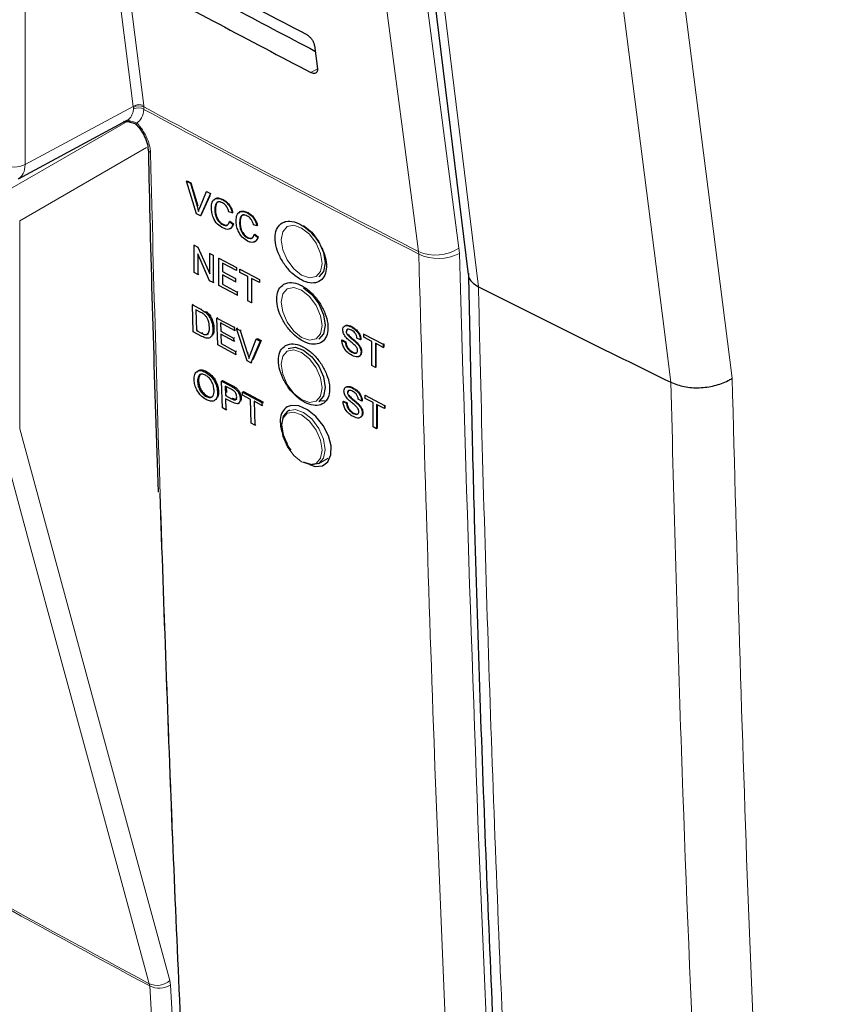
# Paper-space layout 'Blatt4' of a CAD drawing. Header units: millimetres. Extents: x 5 to 418, y 2 to 292.
# Tile 6 of 79: x 112 to 134, y 146 to 172. Entities that reach past the tile are written whole.
import ezdxf

# ---------------------------------------------------------------- set-up
doc = ezdxf.new("R2010")
doc.units = ezdxf.units.MM

psp = doc.layouts.new('Blatt4')

# ---------------------------------------------------------------- linework, layer by layer
at = {"color": 7, "linetype": 'Continuous', "lineweight": 18}
for p, q in [((112.463, 195.556), (112.463, 168.229)), ((115.299, 169.754), (114.863, 173.206)), ((115.141, 173.205), (115.574, 169.776)), ((120.127, 170.736), (119.959, 170.642)), ((112.463, 168.229), (115.299, 169.754)), ((115.304, 169.725), (115.299, 169.754)), ((115.304, 169.688), (115.304, 169.725)), ((115.574, 169.776), (115.578, 169.74)), ((115.578, 169.74), (115.579, 169.675)), ((111.897, 167.489), (115.203, 169.397)), ((115.646, 168.674), (112.321, 166.754)), ((116.975, 167.133), (116.989, 167.142)), ((112.321, 166.754), (112.321, 161.291)), ((122.78, 165.946), (122.785, 165.88)), ((123.852, 165.899), (123.842, 166.032)), ((117.07, 164.43), (117.093, 164.445)), ((117.092, 163.804), (117.113, 163.819)), ((118.295, 163.274), (118.322, 163.292)), ((117.853, 162.422), (117.88, 162.44)), ((117.874, 162.083), (117.9, 162.101)), ((115.73, 146.678), (115.72, 146.737)), ((116.28, 146.701), (116.261, 146.819)), ((116.28, 146.701), (117.059, 132.972))]:
    psp.add_line(p, q, dxfattribs=at)
at = {"color": 7, "linetype": 'Continuous', "lineweight": 25}
for p, q in [((121.439, 186.953), (124.082, 165.345)), ((120.05, 171.35), (120.127, 170.74)), ((112.288, 167.857), (115.141, 169.391)), ((115.045, 169.365), (115.221, 169.346)), ((116.7, 167.794), (116.713, 167.803)), ((116.961, 166.937), (116.7, 167.794)), ((116.7, 167.794), (116.799, 167.742)), ((116.713, 167.803), (116.812, 167.75)), ((116.799, 167.742), (116.812, 167.75)), ((116.799, 167.742), (116.975, 167.133)), ((116.812, 167.75), (116.989, 167.142)), ((117.046, 167.096), (117.223, 167.517)), ((117.322, 167.465), (117.06, 166.885)), ((117.305, 167.405), (117.074, 166.893)), ((117.223, 167.517), (117.235, 167.525)), ((117.223, 167.517), (117.322, 167.465)), ((117.322, 167.465), (117.334, 167.472)), ((117.647, 167.302), (117.657, 167.309)), ((117.06, 166.885), (116.961, 166.937)), ((117.06, 166.885), (117.074, 166.893)), ((117.439, 167.049), (117.453, 167.058)), ((117.897, 166.961), (117.805, 166.988)), ((117.897, 166.961), (117.91, 166.969)), ((118.295, 166.959), (118.304, 166.965)), ((117.64, 166.652), (117.653, 166.66)), ((117.822, 166.735), (117.835, 166.744)), ((117.822, 166.735), (117.913, 166.663)), ((117.835, 166.744), (117.927, 166.672)), ((117.913, 166.663), (117.927, 166.672)), ((118.088, 166.706), (118.101, 166.714)), ((118.545, 166.618), (118.454, 166.644)), ((118.545, 166.618), (118.559, 166.626)), ((118.47, 166.392), (118.484, 166.4)), ((118.47, 166.392), (118.562, 166.32)), ((118.484, 166.4), (118.575, 166.328)), ((116.898, 166.112), (116.907, 166.118)), ((116.898, 165.394), (116.898, 166.112)), ((116.898, 166.112), (116.995, 166.061)), ((118.288, 166.308), (118.302, 166.317)), ((118.562, 166.32), (118.575, 166.328)), ((117.301, 165.181), (116.99, 165.882)), ((116.99, 165.882), (116.99, 165.346)), ((116.995, 166.061), (117.003, 166.067)), ((116.995, 166.061), (117.306, 165.361)), ((117.306, 165.897), (117.313, 165.901)), ((117.306, 165.361), (117.306, 165.897)), ((117.306, 165.897), (117.398, 165.849)), ((117.398, 165.849), (117.404, 165.853)), ((117.398, 165.849), (117.398, 165.13)), ((117.548, 165.77), (117.553, 165.773)), ((117.548, 165.051), (117.548, 165.77)), ((117.548, 165.77), (118.006, 165.529)), ((118.006, 165.446), (117.64, 165.639)), ((117.64, 165.639), (117.64, 165.418)), ((116.99, 165.346), (116.898, 165.394)), ((116.99, 165.346), (117.016, 165.362)), ((117.64, 165.418), (117.652, 165.425)), ((117.64, 165.418), (117.981, 165.238)), ((117.981, 165.155), (117.64, 165.335)), ((117.64, 165.335), (117.64, 165.086)), ((118.006, 165.529), (118.009, 165.53)), ((118.006, 165.529), (118.006, 165.446)), ((118.006, 165.446), (118.011, 165.449)), ((118.098, 165.48), (118.1, 165.482)), ((118.098, 165.48), (118.607, 165.212)), ((118.098, 165.397), (118.098, 165.48)), ((118.307, 165.288), (118.098, 165.397)), ((117.398, 165.13), (117.301, 165.181)), ((117.398, 165.13), (117.422, 165.145)), ((117.64, 165.086), (117.66, 165.099)), ((117.64, 165.086), (118.023, 164.884)), ((117.981, 165.238), (117.992, 165.244)), ((117.981, 165.238), (117.981, 165.155)), ((117.981, 165.155), (117.994, 165.163)), ((118.307, 164.652), (118.307, 165.288)), ((118.607, 165.13), (118.398, 165.239)), ((118.398, 165.239), (118.398, 164.604)), ((118.607, 165.212), (118.608, 165.213)), ((118.607, 165.212), (118.607, 165.13)), ((118.607, 165.13), (118.61, 165.131)), ((118.023, 164.801), (117.548, 165.051)), ((118.023, 164.884), (118.042, 164.896)), ((118.023, 164.884), (118.023, 164.801)), ((118.023, 164.801), (118.044, 164.814)), ((124.353, 165.019), (124.353, 165.019)), ((116.85, 164.548), (116.872, 164.563)), ((116.87, 163.843), (116.85, 164.548)), ((116.85, 164.548), (117.07, 164.43)), ((118.398, 164.604), (118.307, 164.652)), ((118.398, 164.604), (118.418, 164.616)), ((117.074, 164.348), (116.943, 164.418)), ((116.943, 164.418), (116.959, 163.876)), ((117.184, 164.359), (117.207, 164.374)), ((117.279, 164.258), (117.303, 164.273)), ((117.494, 164.202), (117.518, 164.218)), ((117.515, 163.497), (117.494, 164.202)), ((117.494, 164.202), (117.948, 163.958)), ((117.951, 163.877), (117.587, 164.072)), ((117.587, 164.072), (117.594, 163.855)), ((117.101, 163.719), (116.87, 163.843)), ((116.959, 163.876), (116.98, 163.89)), ((116.959, 163.876), (117.092, 163.804)), ((117.236, 163.787), (117.269, 163.791)), ((117.389, 163.916), (117.412, 163.931)), ((117.594, 163.855), (117.617, 163.871)), ((117.594, 163.855), (117.932, 163.673)), ((117.935, 163.592), (117.596, 163.774)), ((117.596, 163.774), (117.603, 163.53)), ((117.948, 163.958), (117.974, 163.975)), ((117.948, 163.958), (117.951, 163.877)), ((117.951, 163.877), (117.977, 163.894)), ((118.007, 163.927), (118.033, 163.944)), ((118.287, 163.082), (118.007, 163.927)), ((118.007, 163.927), (118.105, 163.874)), ((118.105, 163.874), (118.132, 163.891)), ((118.105, 163.874), (118.295, 163.274)), ((120.885, 163.848), (120.893, 163.853)), ((120.908, 163.772), (120.918, 163.778)), ((121.019, 163.967), (121.023, 163.97)), ((121.35, 163.782), (121.358, 163.787)), ((121.35, 163.699), (121.35, 163.782)), ((121.35, 163.782), (121.856, 163.513)), ((117.603, 163.53), (117.626, 163.545)), ((117.603, 163.53), (117.983, 163.325)), ((117.932, 163.673), (117.958, 163.69)), ((117.932, 163.673), (117.935, 163.592)), ((117.935, 163.592), (117.96, 163.608)), ((118.366, 163.236), (118.527, 163.647)), ((118.625, 163.594), (118.386, 163.029)), ((118.652, 163.612), (118.437, 163.104)), ((118.527, 163.647), (118.554, 163.665)), ((118.527, 163.647), (118.625, 163.594)), ((118.554, 163.665), (118.652, 163.612)), ((118.625, 163.594), (118.652, 163.612)), ((120.769, 163.621), (120.782, 163.629)), ((120.769, 163.621), (120.86, 163.572)), ((120.782, 163.629), (120.874, 163.581)), ((120.86, 163.572), (120.874, 163.581)), ((121.163, 163.541), (121.176, 163.549)), ((121.259, 163.628), (121.167, 163.676)), ((121.259, 163.628), (121.27, 163.635)), ((121.557, 163.589), (121.35, 163.699)), ((121.557, 162.953), (121.557, 163.589)), ((121.856, 163.43), (121.649, 163.54)), ((121.649, 163.54), (121.649, 162.905)), ((121.662, 163.533), (121.662, 162.913)), ((121.856, 163.513), (121.87, 163.521)), ((121.865, 163.524), (121.87, 163.521)), ((121.87, 163.521), (121.87, 163.438)), ((117.985, 163.244), (117.515, 163.497)), ((117.983, 163.325), (118.008, 163.342)), ((117.983, 163.325), (117.985, 163.244)), ((117.985, 163.244), (118.01, 163.26)), ((121.036, 163.304), (121.05, 163.312)), ((121.275, 163.307), (121.289, 163.316)), ((121.856, 163.513), (121.856, 163.43)), ((121.856, 163.43), (121.87, 163.438)), ((118.386, 163.029), (118.287, 163.082)), ((118.386, 163.029), (118.413, 163.047)), ((117.191, 162.781), (117.218, 162.8)), ((121.649, 162.905), (121.557, 162.953)), ((121.649, 162.905), (121.662, 162.913)), ((116.987, 162.525), (117.014, 162.543)), ((117.615, 162.548), (117.642, 162.566)), ((117.638, 161.844), (117.615, 162.548)), ((117.615, 162.548), (117.853, 162.422)), ((117.642, 162.566), (117.88, 162.44)), ((129.402, 162.515), (129.401, 162.515)), ((117.51, 162.257), (117.537, 162.275)), ((117.864, 162.336), (117.709, 162.418)), ((117.709, 162.418), (117.717, 162.166)), ((117.737, 162.403), (117.742, 162.247)), ((117.95, 162.364), (117.977, 162.383)), ((118.164, 162.257), (118.191, 162.276)), ((118.167, 162.176), (118.164, 162.257)), ((118.164, 162.257), (118.671, 161.989)), ((118.191, 162.276), (118.698, 162.007)), ((120.917, 162.243), (120.924, 162.247)), ((121.051, 162.362), (121.054, 162.364)), ((117.211, 162.141), (117.238, 162.159)), ((117.717, 162.166), (117.744, 162.184)), ((117.717, 162.166), (117.874, 162.083)), ((117.879, 162), (117.72, 162.085)), ((117.72, 162.085), (117.729, 161.796)), ((118.054, 161.963), (118.083, 161.983)), ((118.104, 162.09), (118.131, 162.108)), ((118.374, 162.066), (118.167, 162.176)), ((118.394, 161.444), (118.374, 162.066)), ((118.674, 161.908), (118.466, 162.018)), ((118.466, 162.018), (118.486, 161.395)), ((118.671, 161.989), (118.698, 162.007)), ((118.671, 161.989), (118.674, 161.908)), ((118.698, 162.007), (118.699, 161.964)), ((120.165, 162.014), (120.21, 162.04)), ((120.801, 162.016), (120.815, 162.024)), ((120.801, 162.016), (120.892, 161.967)), ((120.815, 162.024), (120.906, 161.976)), ((120.892, 161.967), (120.906, 161.976)), ((120.941, 162.167), (120.95, 162.173)), ((121.291, 162.023), (121.199, 162.071)), ((121.291, 162.023), (121.302, 162.03)), ((121.382, 162.177), (121.389, 162.181)), ((121.382, 162.094), (121.382, 162.177)), ((121.382, 162.177), (121.888, 161.907)), ((121.589, 161.983), (121.382, 162.094)), ((121.589, 161.348), (121.589, 161.983)), ((117.729, 161.796), (117.638, 161.844)), ((117.729, 161.796), (117.755, 161.813)), ((118.674, 161.908), (118.701, 161.926)), ((119.393, 161.783), (119.365, 161.767)), ((121.068, 161.699), (121.082, 161.707)), ((121.195, 161.935), (121.208, 161.944)), ((121.307, 161.702), (121.321, 161.71)), ((121.888, 161.824), (121.68, 161.935)), ((121.68, 161.935), (121.68, 161.299)), ((121.694, 161.928), (121.694, 161.308)), ((121.888, 161.907), (121.901, 161.916)), ((121.888, 161.907), (121.888, 161.824)), ((121.888, 161.824), (121.901, 161.833)), ((121.896, 161.919), (121.901, 161.916)), ((121.901, 161.916), (121.901, 161.833)), ((118.486, 161.395), (118.394, 161.444)), ((118.486, 161.395), (118.51, 161.412)), ((121.68, 161.299), (121.589, 161.348)), ((121.68, 161.299), (121.694, 161.308)), ((120.165, 160.381), (120.415, 160.525))]:
    psp.add_line(p, q, dxfattribs=at)
at = {"color": 7, "linetype": 'Continuous', "lineweight": 18, "flags": 128}
for points in [[(122.78, 165.946), (122.621, 167.159), (121.986, 172.008), (119.947, 187.587)], [(121.01, 187.672), (122.427, 176.848), (123.842, 166.032)], [(121.71, 186.629), (121.857, 185.422), (122.448, 180.596), (124.353, 165.019)], [(128.251, 184.272), (129.623, 173.49), (131.006, 162.621)], [(129.401, 162.515), (129.17, 164.329), (128.247, 171.587), (126.644, 184.178)], [(115.387, 169.265), (115.384, 169.269), (115.382, 169.28), (115.385, 169.296), (115.393, 169.316)], [(119.716, 166.563), (119.51, 166.635), (119.337, 166.601), (119.22, 166.467), (119.18, 166.254), (119.22, 165.994), (119.337, 165.726), (119.51, 165.491), (119.716, 165.326), (119.921, 165.254), (120.094, 165.288), (120.211, 165.422), (120.251, 165.635), (120.211, 165.896), (120.094, 166.163), (119.921, 166.398), (119.716, 166.563)], [(119.716, 164.93), (119.51, 165.002), (119.337, 164.968), (119.22, 164.834), (119.18, 164.621), (119.22, 164.361), (119.337, 164.093), (119.51, 163.858), (119.716, 163.693), (119.921, 163.621), (120.094, 163.655), (120.211, 163.789), (120.251, 164.002), (120.211, 164.263), (120.094, 164.53), (119.921, 164.765), (119.716, 164.93)], [(119.716, 163.297), (119.51, 163.369), (119.337, 163.335), (119.22, 163.201), (119.18, 162.988), (119.22, 162.727), (119.337, 162.46), (119.51, 162.225), (119.716, 162.06), (119.921, 161.988), (120.094, 162.022), (120.211, 162.156), (120.251, 162.369), (120.211, 162.629), (120.094, 162.897), (119.921, 163.132), (119.716, 163.297)], [(119.716, 160.426), (119.921, 160.355), (120.094, 160.389), (120.211, 160.523), (120.251, 160.736), (120.211, 160.996), (120.094, 161.264), (119.921, 161.499), (119.716, 161.664), (119.51, 161.735), (119.337, 161.702), (119.22, 161.568), (119.18, 161.355), (119.22, 161.094), (119.337, 160.827), (119.51, 160.592), (119.716, 160.426)], [(119.365, 161.767), (119.549, 161.803), (119.765, 161.727), (119.982, 161.553), (120.165, 161.305), (120.288, 161.022), (120.331, 160.748), (120.288, 160.522), (120.165, 160.381), (120.165, 160.381)], [(115.72, 146.737), (115.571, 147.285), (114.974, 149.476), (112.588, 158.241), (111.78, 161.21)], [(112.321, 161.291), (114.286, 154.074), (116.261, 146.819)], [(116.509, 132.949), (116.474, 133.581), (116.33, 136.108), (115.73, 146.678)]]:
    psp.add_lwpolyline(points, dxfattribs=at)
at = {"color": 7, "linetype": 'Continuous', "lineweight": 25, "flags": 128}
for points in [[(119.765, 166.627), (119.982, 166.452), (120.165, 166.204), (120.288, 165.922), (120.331, 165.647), (120.288, 165.422), (120.165, 165.281), (120.165, 165.281)], [(119.765, 164.993), (119.982, 164.819), (120.165, 164.571), (120.288, 164.289), (120.331, 164.014), (120.288, 163.789), (120.165, 163.647), (120.165, 163.647)], [(119.365, 163.4), (119.549, 163.436), (119.765, 163.36)], [(119.765, 163.36), (119.982, 163.186), (120.165, 162.938), (120.288, 162.655), (120.331, 162.381), (120.288, 162.155), (120.165, 162.014), (120.165, 162.014)], [(120.209, 162.039), (120.259, 162.032), (120.376, 162.038)], [(119.437, 160.732), (119.365, 160.843), (119.243, 161.126), (119.2, 161.401), (119.243, 161.626), (119.365, 161.767), (119.365, 161.767)], [(119.921, 160.357), (120.07, 160.307), (120.263, 160.324), (120.406, 160.429), (120.484, 160.61), (120.488, 160.848), (120.416, 161.115), (120.279, 161.381), (120.089, 161.618), (119.87, 161.797), (119.646, 161.898), (119.442, 161.91), (119.335, 161.871), (119.335, 161.871)], [(120.165, 160.381), (119.982, 160.346), (119.765, 160.421)]]:
    psp.add_lwpolyline(points, dxfattribs=at)
at = {"color": 7, "linetype": 'Continuous', "lineweight": 18}
for centre, radius, start, end in [((115.456, 169.523), 0.279, 65.1129, 124.1357), ((115.453, 169.499), 0.271, 62.583, 123.4037), ((115.431, 169.439), 0.279, 57.9386, 117.0038), ((305.325, 521.267), 399.469, 241.64077, 242.80828), ((305.325, 521.193), 399.46, 241.64019, 242.80847), ((115.789, 168.639), 0.102, 183.7199, 247.9823), ((112.185, 168.779), 0.616, 242.6565, 296.7662), ((123.231, 166.98), 1.128, 246.4011, 302.7847), ((123.299, 166.988), 1.222, 245.151, 296.9434), ((273.979, 441.318), 334.4, 238.25156, 241.75381), ((273.982, 441.248), 334.388, 238.25137, 241.754), ((115.926, 147.207), 0.513, 246.3296, 310.8196), ((115.983, 147.21), 0.589, 244.5161, 300.2409)]:
    psp.add_arc(centre, radius, start, end, dxfattribs=at)
at = {"color": 7, "linetype": 'Continuous', "lineweight": 25}
psp.add_arc((302.614, 518.085), 395.515, 243.21112, 244.02742, dxfattribs=at)
for centre, major_axis, ratio, start_param, end_param in [((386.855, 347.622), (397.9, 6.123), 0.587275, 3.951271, 3.967733), ((385.546, 334.491), (395.068, -5.869), 0.567125, 3.968913, 3.983955), ((385.544, 334.491), (395.875, -5.881), 0.567125, 3.968911, 3.985449)]:
    psp.add_ellipse(centre, major_axis=major_axis, ratio=ratio, start_param=start_param, end_param=end_param, dxfattribs=at)
at = {"color": 7, "linetype": 'Continuous', "lineweight": 18}
psp.add_ellipse((111.902, 168.558), major_axis=(-0.389, 0.699), ratio=0.577293, start_param=3.119125, end_param=3.935643, dxfattribs=at)
at = {"color": 7, "linetype": 'Continuous', "lineweight": 25}
for points, knots in [([(119.835, 171.645), (119.845, 171.639), (119.877, 171.621), (119.931, 171.575), (119.987, 171.508), (120.029, 171.433), (120.046, 171.379), (120.049, 171.353), (120.05, 171.35)], [0, 0, 0, 0, 0.104669, 0.317023, 0.530743, 0.746575, 0.963905, 1, 1, 1, 1]), ([(120.127, 170.74), (120.128, 170.729), (120.131, 170.696), (120.118, 170.652), (120.084, 170.621), (120.032, 170.615), (119.988, 170.628), (119.963, 170.641), (119.959, 170.642)], [0, 0, 0, 0, 0.108649, 0.325389, 0.54071, 0.753917, 0.965688, 1, 1, 1, 1]), ([(115.188, 169.346), (115.233, 169.338), (115.306, 169.326), (115.375, 169.28), (115.396, 169.255), (115.401, 169.249)], [0, 0, 0, 0, 0.54369, 0.884884, 1, 1, 1, 1]), ([(115.386, 169.264), (115.395, 169.256), (115.454, 169.199), (115.553, 169.059), (115.648, 168.86), (115.689, 168.702), (115.684, 168.644), (115.683, 168.633)], [0, 0, 0, 0, 0.050198, 0.338746, 0.635183, 0.927589, 1, 1, 1, 1]), ([(115.694, 168.632), (115.699, 168.375), (115.76, 165.361), (115.861, 162.37), (115.954, 159.635)], [0, 0, 0, 0, 0.085161, 1, 1, 1, 1]), ([(116.975, 167.133), (116.983, 167.108), (116.996, 167.063), (117.006, 167.018), (117.011, 166.998)], [0, 0, 0, 0, 0.559998, 1, 1, 1, 1]), ([(117.348, 167.097), (117.351, 167.147), (117.358, 167.247), (117.43, 167.336), (117.537, 167.349), (117.61, 167.318), (117.647, 167.302)], [0, 0, 0, 0, 0.280492, 0.55957, 0.779615, 1, 1, 1, 1]), ([(117.421, 167.292), (117.432, 167.309), (117.461, 167.352), (117.551, 167.356), (117.624, 167.326), (117.66, 167.311)], [0, 0, 0, 0, 0.235895, 0.617654, 1, 1, 1, 1]), ([(117.642, 167.222), (117.619, 167.232), (117.573, 167.253), (117.512, 167.247), (117.449, 167.192), (117.443, 167.108), (117.439, 167.049)], [0, 0, 0, 0, 0.187223, 0.373906, 0.560736, 1, 1, 1, 1]), ([(117.558, 167.252), (117.548, 167.252), (117.517, 167.252), (117.464, 167.197), (117.457, 167.115), (117.453, 167.058)], [0, 0, 0, 0, 0.128287, 0.388412, 1, 1, 1, 1]), ([(117.805, 166.988), (117.798, 167.014), (117.784, 167.066), (117.743, 167.138), (117.693, 167.192), (117.659, 167.212), (117.642, 167.222)], [0, 0, 0, 0, 0.280553, 0.559739, 0.779654, 1, 1, 1, 1]), ([(117.647, 167.302), (117.678, 167.283), (117.742, 167.244), (117.82, 167.151), (117.872, 167.052), (117.888, 166.991), (117.897, 166.961)], [0, 0, 0, 0, 0.280081, 0.559449, 0.779549, 1, 1, 1, 1]), ([(117.66, 167.311), (117.692, 167.291), (117.755, 167.252), (117.833, 167.159), (117.885, 167.061), (117.902, 167), (117.91, 166.969)], [0, 0, 0, 0, 0.280081, 0.559449, 0.779549, 1, 1, 1, 1]), ([(117.011, 166.998), (117.017, 167.017), (117.028, 167.05), (117.04, 167.082), (117.046, 167.096)], [0, 0, 0, 0, 0.559972, 1, 1, 1, 1]), ([(117.648, 166.564), (117.6, 166.594), (117.503, 166.653), (117.4, 166.816), (117.356, 166.968), (117.35, 167.054), (117.348, 167.097)], [0, 0, 0, 0, 0.279955, 0.558088, 0.778912, 1, 1, 1, 1]), ([(117.439, 167.049), (117.441, 167.01), (117.445, 166.931), (117.482, 166.808), (117.558, 166.706), (117.612, 166.67), (117.64, 166.652)], [0, 0, 0, 0, 0.281245, 0.560716, 0.780138, 1, 1, 1, 1]), ([(117.453, 167.058), (117.455, 167.018), (117.458, 166.939), (117.496, 166.816), (117.571, 166.714), (117.626, 166.678), (117.653, 166.66)], [0, 0, 0, 0, 0.281245, 0.5607156, 0.780138, 1, 1, 1, 1]), ([(117.996, 166.754), (118, 166.804), (118.007, 166.904), (118.079, 166.992), (118.185, 167.006), (118.259, 166.974), (118.295, 166.959)], [0, 0, 0, 0, 0.2804925, 0.5595697, 0.7796153, 1, 1, 1, 1]), ([(118.07, 166.949), (118.081, 166.966), (118.109, 167.009), (118.2, 167.013), (118.273, 166.982), (118.309, 166.967)], [0, 0, 0, 0, 0.2358954, 0.6176536, 1, 1, 1, 1]), ([(118.291, 166.878), (118.268, 166.889), (118.222, 166.909), (118.161, 166.903), (118.098, 166.848), (118.092, 166.765), (118.088, 166.706)], [0, 0, 0, 0, 0.187223, 0.373906, 0.560736, 1, 1, 1, 1]), ([(118.207, 166.909), (118.197, 166.909), (118.166, 166.909), (118.112, 166.854), (118.106, 166.772), (118.101, 166.714)], [0, 0, 0, 0, 0.1282875, 0.3884121, 1, 1, 1, 1]), ([(118.454, 166.644), (118.447, 166.67), (118.432, 166.723), (118.392, 166.795), (118.341, 166.848), (118.308, 166.868), (118.291, 166.878)], [0, 0, 0, 0, 0.280553, 0.559739, 0.779654, 1, 1, 1, 1]), ([(118.295, 166.959), (118.327, 166.939), (118.391, 166.901), (118.468, 166.807), (118.52, 166.709), (118.537, 166.648), (118.545, 166.618)], [0, 0, 0, 0, 0.280081, 0.559449, 0.779549, 1, 1, 1, 1]), ([(118.309, 166.967), (118.341, 166.948), (118.404, 166.909), (118.482, 166.816), (118.534, 166.718), (118.551, 166.657), (118.559, 166.626)], [0, 0, 0, 0, 0.280081, 0.559449, 0.779549, 1, 1, 1, 1]), ([(117.64, 166.652), (117.665, 166.641), (117.715, 166.62), (117.79, 166.641), (117.81, 166.7), (117.822, 166.735)], [0, 0, 0, 0, 0.280711, 0.560905, 1, 1, 1, 1]), ([(117.913, 166.663), (117.902, 166.632), (117.881, 166.57), (117.813, 166.526), (117.73, 166.527), (117.676, 166.552), (117.648, 166.564)], [0, 0, 0, 0, 0.280256, 0.559546, 0.779589, 1, 1, 1, 1]), ([(117.653, 166.66), (117.679, 166.648), (117.721, 166.629), (117.753, 166.642), (117.766, 166.647)], [0, 0, 0, 0, 0.604662, 1, 1, 1, 1]), ([(117.927, 166.672), (117.916, 166.642), (117.893, 166.582), (117.847, 166.54), (117.815, 166.54), (117.814, 166.54)], [0, 0, 0, 0, 0.494279, 0.986854, 1, 1, 1, 1]), ([(118.297, 166.221), (118.248, 166.251), (118.152, 166.31), (118.049, 166.473), (118.004, 166.625), (117.999, 166.711), (117.996, 166.754)], [0, 0, 0, 0, 0.279955, 0.558088, 0.778912, 1, 1, 1, 1]), ([(118.088, 166.706), (118.09, 166.666), (118.093, 166.587), (118.131, 166.464), (118.206, 166.362), (118.261, 166.326), (118.288, 166.308)], [0, 0, 0, 0, 0.281245, 0.560716, 0.780138, 1, 1, 1, 1]), ([(118.101, 166.714), (118.103, 166.675), (118.107, 166.596), (118.145, 166.473), (118.22, 166.371), (118.275, 166.335), (118.302, 166.317)], [0, 0, 0, 0, 0.281245, 0.560716, 0.780138, 1, 1, 1, 1]), ([(119.204, 166.698), (119.157, 166.66), (119.064, 166.584), (119.009, 166.372), (119.027, 166.118), (119.121, 165.84), (119.279, 165.573), (119.484, 165.347), (119.712, 165.186), (119.938, 165.109), (120.136, 165.126), (120.284, 165.233), (120.365, 165.419), (120.37, 165.663), (120.299, 165.936), (120.159, 166.21), (119.966, 166.452), (119.743, 166.636), (119.514, 166.739), (119.328, 166.753), (119.238, 166.714), (119.204, 166.698)], [0, 0, 0, 0, 0.053572, 0.107144, 0.160731, 0.214379, 0.268102, 0.321888, 0.375695, 0.429473, 0.483183, 0.536814, 0.590389, 0.643958, 0.697575, 0.751273, 0.805049, 0.858864, 0.912659, 0.966387, 1, 1, 1, 1]), ([(118.288, 166.308), (118.313, 166.298), (118.363, 166.277), (118.439, 166.298), (118.459, 166.356), (118.47, 166.392)], [0, 0, 0, 0, 0.280711, 0.560905, 1, 1, 1, 1]), ([(118.562, 166.32), (118.551, 166.289), (118.53, 166.227), (118.461, 166.183), (118.379, 166.183), (118.324, 166.208), (118.297, 166.221)], [0, 0, 0, 0, 0.280256, 0.559546, 0.779589, 1, 1, 1, 1]), ([(118.302, 166.317), (118.328, 166.305), (118.37, 166.286), (118.402, 166.299), (118.414, 166.304)], [0, 0, 0, 0, 0.604662, 1, 1, 1, 1]), ([(118.575, 166.328), (118.564, 166.298), (118.542, 166.238), (118.496, 166.196), (118.464, 166.197), (118.463, 166.197)], [0, 0, 0, 0, 0.494279, 0.986854, 1, 1, 1, 1]), ([(124.088, 165.381), (124.136, 163.227), (124.249, 158.116), (124.53, 150.11), (124.918, 141.356), (125.356, 133.229), (125.705, 128.049), (125.86, 125.745)], [0, 0, 0, 0, 0.160733, 0.381378, 0.602188, 0.823067, 1, 1, 1, 1]), ([(124.091, 165.381), (124.089, 165.352), (124.084, 165.267), (124.17, 165.134), (124.292, 165.057), (124.353, 165.019)], [0, 0, 0, 0, 0.206761, 0.603377, 1, 1, 1, 1]), ([(119.245, 165.088), (119.199, 165.05), (119.106, 164.973), (119.052, 164.762), (119.071, 164.508), (119.165, 164.231), (119.323, 163.965), (119.528, 163.739), (119.756, 163.578), (119.981, 163.502), (120.179, 163.519), (120.326, 163.626), (120.407, 163.812), (120.411, 164.055), (120.339, 164.328), (120.199, 164.601), (120.007, 164.842), (119.783, 165.026), (119.554, 165.129), (119.369, 165.143), (119.28, 165.103), (119.245, 165.088)], [0, 0, 0, 0, 0.0535691, 0.1071378, 0.1607248, 0.2143765, 0.2681074, 0.3218995, 0.3757097, 0.4294864, 0.4831909, 0.5368144, 0.5903835, 0.6439506, 0.6975706, 0.7512757, 0.8050594, 0.8588783, 0.912673, 0.9663964, 1, 1, 1, 1]), ([(117.07, 164.43), (117.091, 164.418), (117.13, 164.398), (117.167, 164.371), (117.184, 164.359)], [0, 0, 0, 0, 0.560174, 1, 1, 1, 1]), ([(117.18, 164.276), (117.161, 164.292), (117.125, 164.32), (117.089, 164.339), (117.074, 164.348)], [0, 0, 0, 0, 0.559255, 1, 1, 1, 1]), ([(117.184, 164.359), (117.203, 164.342), (117.238, 164.313), (117.267, 164.275), (117.279, 164.258)], [0, 0, 0, 0, 0.5598465, 1, 1, 1, 1]), ([(117.211, 164.377), (117.231, 164.36), (117.265, 164.331), (117.294, 164.293), (117.307, 164.276)], [0, 0, 0, 0, 0.5598465, 1, 1, 1, 1]), ([(117.298, 163.966), (117.293, 164.023), (117.287, 164.104), (117.233, 164.215), (117.198, 164.256), (117.18, 164.276)], [0, 0, 0, 0, 0.55915, 0.78004, 1, 1, 1, 1]), ([(117.279, 164.258), (117.299, 164.226), (117.338, 164.163), (117.378, 164.042), (117.384, 163.964), (117.389, 163.916)], [0, 0, 0, 0, 0.279769, 0.559929, 1, 1, 1, 1]), ([(117.307, 164.276), (117.326, 164.244), (117.365, 164.181), (117.405, 164.06), (117.412, 163.982), (117.416, 163.934)], [0, 0, 0, 0, 0.279769, 0.559929, 1, 1, 1, 1]), ([(117.092, 163.804), (117.123, 163.788), (117.179, 163.758), (117.223, 163.768), (117.242, 163.772)], [0, 0, 0, 0, 0.561861, 1, 1, 1, 1]), ([(117.389, 163.916), (117.387, 163.866), (117.383, 163.767), (117.322, 163.669), (117.212, 163.664), (117.138, 163.701), (117.101, 163.719)], [0, 0, 0, 0, 0.28084, 0.559952, 0.779068, 1, 1, 1, 1]), ([(117.242, 163.772), (117.263, 163.8), (117.299, 163.849), (117.298, 163.93), (117.298, 163.966)], [0, 0, 0, 0, 0.557452, 1, 1, 1, 1]), ([(117.416, 163.934), (117.416, 163.881), (117.417, 163.8), (117.377, 163.756), (117.363, 163.741)], [0, 0, 0, 0, 0.648601, 1, 1, 1, 1]), ([(120.794, 163.89), (120.796, 163.911), (120.8, 163.953), (120.833, 163.994), (120.903, 164.017), (120.971, 163.988), (121.019, 163.967)], [0, 0, 0, 0, 0.187029, 0.374124, 0.56114, 1, 1, 1, 1]), ([(120.889, 163.684), (120.875, 163.701), (120.846, 163.735), (120.804, 163.807), (120.798, 163.859), (120.794, 163.89)], [0, 0, 0, 0, 0.281445, 0.562273, 1, 1, 1, 1]), ([(120.871, 164.006), (120.879, 164.009), (120.923, 164.027), (120.983, 163.999), (121.032, 163.976)], [0, 0, 0, 0, 0.18108, 1, 1, 1, 1]), ([(121.022, 163.882), (121.005, 163.891), (120.969, 163.908), (120.923, 163.913), (120.891, 163.891), (120.887, 163.862), (120.885, 163.848)], [0, 0, 0, 0, 0.28129, 0.56082, 0.78068, 1, 1, 1, 1]), ([(120.885, 163.848), (120.886, 163.834), (120.888, 163.809), (120.902, 163.784), (120.908, 163.772)], [0, 0, 0, 0, 0.559617, 1, 1, 1, 1]), ([(120.926, 163.909), (120.919, 163.905), (120.903, 163.896), (120.9, 163.872), (120.899, 163.857)], [0, 0, 0, 0, 0.393466, 1, 1, 1, 1]), ([(120.922, 163.781), (120.949, 163.751), (120.994, 163.702), (121.063, 163.649), (121.121, 163.602), (121.158, 163.567), (121.176, 163.549)], [0, 0, 0, 0, 0.338408, 0.558974, 0.779535, 1, 1, 1, 1]), ([(121.019, 163.967), (121.051, 163.948), (121.115, 163.91), (121.197, 163.82), (121.248, 163.717), (121.255, 163.658), (121.259, 163.628)], [0, 0, 0, 0, 0.280797, 0.560151, 0.779877, 1, 1, 1, 1]), ([(121.167, 163.676), (121.164, 163.7), (121.157, 163.746), (121.105, 163.833), (121.053, 163.864), (121.022, 163.882)], [0, 0, 0, 0, 0.281097, 0.560287, 1, 1, 1, 1]), ([(121.032, 163.976), (121.064, 163.956), (121.128, 163.918), (121.211, 163.829), (121.262, 163.726), (121.269, 163.666), (121.272, 163.636)], [0, 0, 0, 0, 0.280797, 0.560151, 0.779877, 1, 1, 1, 1]), ([(119.289, 163.479), (119.243, 163.441), (119.15, 163.365), (119.097, 163.154), (119.116, 162.9), (119.211, 162.624), (119.369, 162.358), (119.574, 162.132), (119.802, 161.972), (120.027, 161.896), (120.224, 161.913), (120.371, 162.02), (120.45, 162.206), (120.455, 162.448), (120.382, 162.721), (120.242, 162.993), (120.049, 163.234), (119.826, 163.417), (119.597, 163.52), (119.413, 163.534), (119.323, 163.494), (119.289, 163.479)], [0, 0, 0, 0, 0.053566, 0.107131, 0.160719, 0.214375, 0.268113, 0.321912, 0.375725, 0.4295, 0.483199, 0.536815, 0.590378, 0.643944, 0.697567, 0.751279, 0.80507, 0.858894, 0.912688, 0.966406, 1, 1, 1, 1]), ([(121.04, 163.219), (121.002, 163.241), (120.927, 163.285), (120.832, 163.396), (120.779, 163.517), (120.772, 163.586), (120.769, 163.621)], [0, 0, 0, 0, 0.2808135, 0.5595629, 0.7796198, 1, 1, 1, 1]), ([(120.86, 163.572), (120.864, 163.543), (120.871, 163.485), (120.919, 163.399), (120.978, 163.339), (121.017, 163.316), (121.036, 163.304)], [0, 0, 0, 0, 0.280632, 0.558674, 0.779197, 1, 1, 1, 1]), ([(120.874, 163.581), (120.877, 163.552), (120.885, 163.493), (120.933, 163.408), (120.991, 163.348), (121.03, 163.324), (121.05, 163.312)], [0, 0, 0, 0, 0.280632, 0.558674, 0.779197, 1, 1, 1, 1]), ([(121.115, 163.484), (121.089, 163.507), (121.047, 163.545), (120.987, 163.593), (120.937, 163.636), (120.905, 163.668), (120.889, 163.684)], [0, 0, 0, 0, 0.3399393, 0.5600249, 0.7800825, 1, 1, 1, 1]), ([(120.908, 163.772), (120.936, 163.743), (120.981, 163.693), (121.05, 163.64), (121.107, 163.593), (121.144, 163.558), (121.163, 163.541)], [0, 0, 0, 0, 0.338408, 0.558974, 0.779535, 1, 1, 1, 1]), ([(121.163, 163.541), (121.18, 163.522), (121.214, 163.484), (121.251, 163.42), (121.272, 163.359), (121.274, 163.324), (121.275, 163.307)], [0, 0, 0, 0, 0.280371, 0.559909, 0.779859, 1, 1, 1, 1]), ([(121.176, 163.549), (121.194, 163.53), (121.228, 163.493), (121.265, 163.429), (121.286, 163.367), (121.288, 163.333), (121.289, 163.316)], [0, 0, 0, 0, 0.280371, 0.559909, 0.779859, 1, 1, 1, 1]), ([(118.295, 163.274), (118.303, 163.249), (118.317, 163.205), (118.329, 163.161), (118.334, 163.141)], [0, 0, 0, 0, 0.5599982, 1, 1, 1, 1]), ([(121.036, 163.304), (121.055, 163.295), (121.094, 163.277), (121.144, 163.277), (121.177, 163.304), (121.182, 163.335), (121.184, 163.351)], [0, 0, 0, 0, 0.280917, 0.560813, 0.780502, 1, 1, 1, 1]), ([(121.275, 163.307), (121.27, 163.275), (121.26, 163.21), (121.172, 163.166), (121.09, 163.199), (121.04, 163.219)], [0, 0, 0, 0, 0.279942, 0.56008, 1, 1, 1, 1]), ([(121.05, 163.312), (121.069, 163.304), (121.107, 163.287), (121.15, 163.282), (121.164, 163.296), (121.167, 163.298)], [0, 0, 0, 0, 0.450089, 0.89854, 1, 1, 1, 1]), ([(121.184, 163.351), (121.183, 163.364), (121.181, 163.39), (121.157, 163.44), (121.131, 163.468), (121.115, 163.484)], [0, 0, 0, 0, 0.280089, 0.55997, 1, 1, 1, 1]), ([(121.289, 163.316), (121.284, 163.282), (121.277, 163.225), (121.235, 163.209), (121.218, 163.203)], [0, 0, 0, 0, 0.594267, 1, 1, 1, 1]), ([(118.334, 163.141), (118.339, 163.159), (118.349, 163.192), (118.36, 163.223), (118.366, 163.236)], [0, 0, 0, 0, 0.559972, 1, 1, 1, 1]), ([(116.895, 162.574), (116.897, 162.625), (116.9, 162.727), (116.971, 162.815), (117.077, 162.832), (117.153, 162.798), (117.191, 162.781)], [0, 0, 0, 0, 0.2805704, 0.5595746, 0.7795608, 1, 1, 1, 1]), ([(116.975, 162.78), (116.986, 162.797), (117.014, 162.842), (117.105, 162.849), (117.181, 162.816), (117.218, 162.8)], [0, 0, 0, 0, 0.245345, 0.622284, 1, 1, 1, 1]), ([(117.191, 162.781), (117.239, 162.75), (117.335, 162.687), (117.443, 162.532), (117.499, 162.382), (117.506, 162.299), (117.51, 162.257)], [0, 0, 0, 0, 0.2795644, 0.5585841, 0.7790872, 1, 1, 1, 1]), ([(117.218, 162.8), (117.266, 162.768), (117.362, 162.706), (117.47, 162.55), (117.526, 162.401), (117.533, 162.317), (117.537, 162.275)], [0, 0, 0, 0, 0.279564, 0.558584, 0.779087, 1, 1, 1, 1]), ([(117.214, 162.06), (117.167, 162.09), (117.073, 162.152), (116.966, 162.303), (116.909, 162.45), (116.9, 162.533), (116.895, 162.574)], [0, 0, 0, 0, 0.2796, 0.558765, 0.77931, 1, 1, 1, 1]), ([(117.194, 162.7), (117.158, 162.714), (117.086, 162.742), (116.989, 162.688), (116.988, 162.587), (116.987, 162.525)], [0, 0, 0, 0, 0.2801277, 0.5596529, 1, 1, 1, 1]), ([(116.987, 162.525), (116.99, 162.486), (116.997, 162.408), (117.052, 162.289), (117.129, 162.193), (117.184, 162.158), (117.211, 162.141)], [0, 0, 0, 0, 0.280657, 0.559885, 0.779849, 1, 1, 1, 1]), ([(117.105, 162.739), (117.081, 162.731), (117.013, 162.708), (117.013, 162.608), (117.014, 162.543)], [0, 0, 0, 0, 0.345992, 1, 1, 1, 1]), ([(117.014, 162.543), (117.017, 162.504), (117.024, 162.427), (117.079, 162.307), (117.156, 162.211), (117.211, 162.177), (117.238, 162.159)], [0, 0, 0, 0, 0.280657, 0.559885, 0.779849, 1, 1, 1, 1]), ([(117.419, 162.306), (117.415, 162.345), (117.408, 162.424), (117.357, 162.547), (117.278, 162.646), (117.222, 162.682), (117.194, 162.7)], [0, 0, 0, 0, 0.2807967, 0.5600682, 0.779984, 1, 1, 1, 1]), ([(129.402, 162.515), (129.514, 162.472), (129.737, 162.387), (130.144, 162.36), (130.548, 162.414), (130.83, 162.518), (130.969, 162.597), (131.003, 162.619), (131.006, 162.621)], [0, 0, 0, 0, 0.229676, 0.459344, 0.689201, 0.919388, 0.992405, 1, 1, 1, 1]), ([(117.211, 162.141), (117.247, 162.127), (117.317, 162.099), (117.389, 162.141), (117.418, 162.217), (117.418, 162.276), (117.419, 162.306)], [0, 0, 0, 0, 0.2791002, 0.558192, 0.7788064, 1, 1, 1, 1]), ([(117.51, 162.257), (117.508, 162.207), (117.503, 162.109), (117.431, 162.024), (117.326, 162.012), (117.251, 162.044), (117.214, 162.06)], [0, 0, 0, 0, 0.280353, 0.559502, 0.779635, 1, 1, 1, 1]), ([(117.537, 162.275), (117.537, 162.223), (117.537, 162.146), (117.497, 162.108), (117.484, 162.096)], [0, 0, 0, 0, 0.684482, 1, 1, 1, 1]), ([(117.853, 162.422), (117.871, 162.412), (117.904, 162.395), (117.936, 162.374), (117.95, 162.364)], [0, 0, 0, 0, 0.560101, 1, 1, 1, 1]), ([(117.939, 162.291), (117.925, 162.3), (117.9, 162.317), (117.875, 162.331), (117.864, 162.336)], [0, 0, 0, 0, 0.559585, 1, 1, 1, 1]), ([(117.88, 162.44), (117.898, 162.43), (117.931, 162.413), (117.963, 162.392), (117.977, 162.383)], [0, 0, 0, 0, 0.560101, 1, 1, 1, 1]), ([(118.013, 162.136), (118.011, 162.15), (118.009, 162.179), (117.992, 162.224), (117.968, 162.263), (117.949, 162.281), (117.939, 162.291)], [0, 0, 0, 0, 0.2802608, 0.5600775, 0.7801497, 1, 1, 1, 1]), ([(117.95, 162.364), (117.973, 162.346), (118.021, 162.308), (118.071, 162.229), (118.098, 162.154), (118.102, 162.111), (118.104, 162.09)], [0, 0, 0, 0, 0.280013, 0.5589104, 0.7793956, 1, 1, 1, 1]), ([(117.977, 162.383), (118.001, 162.364), (118.048, 162.327), (118.098, 162.247), (118.125, 162.172), (118.129, 162.13), (118.131, 162.109)], [0, 0, 0, 0, 0.280013, 0.5589104, 0.7793956, 1, 1, 1, 1]), ([(120.826, 162.285), (120.828, 162.306), (120.833, 162.348), (120.865, 162.389), (120.935, 162.411), (121.003, 162.382), (121.051, 162.362)], [0, 0, 0, 0, 0.187029, 0.374124, 0.56114, 1, 1, 1, 1]), ([(120.922, 162.079), (120.907, 162.096), (120.878, 162.129), (120.836, 162.202), (120.83, 162.254), (120.826, 162.285)], [0, 0, 0, 0, 0.281445, 0.562273, 1, 1, 1, 1]), ([(120.904, 162.401), (120.912, 162.404), (120.955, 162.422), (121.015, 162.394), (121.064, 162.371)], [0, 0, 0, 0, 0.180836, 1, 1, 1, 1]), ([(121.054, 162.277), (121.037, 162.286), (121.002, 162.303), (120.955, 162.308), (120.923, 162.286), (120.919, 162.257), (120.917, 162.243)], [0, 0, 0, 0, 0.28129, 0.56082, 0.78068, 1, 1, 1, 1]), ([(120.917, 162.243), (120.918, 162.229), (120.92, 162.204), (120.934, 162.178), (120.941, 162.167)], [0, 0, 0, 0, 0.5596169, 1, 1, 1, 1]), ([(120.958, 162.304), (120.951, 162.3), (120.935, 162.291), (120.932, 162.266), (120.931, 162.251)], [0, 0, 0, 0, 0.3937924, 1, 1, 1, 1]), ([(121.051, 162.362), (121.083, 162.343), (121.147, 162.304), (121.229, 162.215), (121.28, 162.112), (121.287, 162.052), (121.291, 162.023)], [0, 0, 0, 0, 0.280797, 0.560151, 0.779877, 1, 1, 1, 1]), ([(121.199, 162.071), (121.196, 162.094), (121.189, 162.141), (121.137, 162.227), (121.086, 162.258), (121.054, 162.277)], [0, 0, 0, 0, 0.2810967, 0.5602874, 1, 1, 1, 1]), ([(121.064, 162.371), (121.096, 162.351), (121.16, 162.313), (121.243, 162.224), (121.294, 162.12), (121.301, 162.061), (121.304, 162.031)], [0, 0, 0, 0, 0.280797, 0.560151, 0.779877, 1, 1, 1, 1]), ([(117.238, 162.159), (117.276, 162.141), (117.319, 162.119), (117.347, 162.136), (117.35, 162.138)], [0, 0, 0, 0, 0.8763956, 1, 1, 1, 1]), ([(117.874, 162.083), (117.894, 162.073), (117.933, 162.054), (117.986, 162.051), (118.011, 162.087), (118.012, 162.12), (118.013, 162.136)], [0, 0, 0, 0, 0.2814007, 0.5597529, 0.7793558, 1, 1, 1, 1]), ([(118.104, 162.09), (118.102, 162.057), (118.097, 161.99), (118.018, 161.933), (117.932, 161.975), (117.879, 162)], [0, 0, 0, 0, 0.280751, 0.559708, 1, 1, 1, 1]), ([(117.901, 162.101), (117.92, 162.092), (117.959, 162.074), (118.003, 162.065), (118.013, 162.079), (118.014, 162.08)], [0, 0, 0, 0, 0.4863364, 0.967404, 1, 1, 1, 1]), ([(118.131, 162.109), (118.13, 162.073), (118.128, 162.017), (118.092, 161.998), (118.079, 161.991)], [0, 0, 0, 0, 0.635254, 1, 1, 1, 1]), ([(121.072, 161.614), (121.034, 161.636), (120.959, 161.68), (120.865, 161.791), (120.811, 161.912), (120.805, 161.981), (120.801, 162.016)], [0, 0, 0, 0, 0.2808135, 0.5595629, 0.7796198, 1, 1, 1, 1]), ([(120.892, 161.967), (120.896, 161.938), (120.903, 161.879), (120.951, 161.794), (121.01, 161.734), (121.049, 161.711), (121.068, 161.699)], [0, 0, 0, 0, 0.280632, 0.558674, 0.779197, 1, 1, 1, 1]), ([(120.906, 161.976), (120.91, 161.946), (120.917, 161.888), (120.965, 161.803), (121.024, 161.743), (121.062, 161.719), (121.082, 161.707)], [0, 0, 0, 0, 0.280632, 0.5586744, 0.7791973, 1, 1, 1, 1]), ([(121.147, 161.879), (121.121, 161.902), (121.079, 161.939), (121.02, 161.988), (120.97, 162.03), (120.938, 162.063), (120.922, 162.079)], [0, 0, 0, 0, 0.339939, 0.560025, 0.780082, 1, 1, 1, 1]), ([(120.941, 162.167), (120.968, 162.137), (121.013, 162.088), (121.082, 162.035), (121.139, 161.988), (121.176, 161.953), (121.195, 161.935)], [0, 0, 0, 0, 0.338408, 0.558974, 0.779535, 1, 1, 1, 1]), ([(120.954, 162.176), (120.981, 162.146), (121.027, 162.097), (121.095, 162.044), (121.153, 161.996), (121.19, 161.961), (121.208, 161.944)], [0, 0, 0, 0, 0.3384083, 0.5589741, 0.7795351, 1, 1, 1, 1]), ([(119.335, 161.871), (119.289, 161.833), (119.197, 161.757), (119.144, 161.546), (119.166, 161.294), (119.235, 161.067), (119.314, 160.943), (119.337, 160.906)], [0, 0, 0, 0, 0.225184, 0.450366, 0.675654, 0.901251, 1, 1, 1, 1]), ([(121.068, 161.699), (121.088, 161.69), (121.126, 161.672), (121.176, 161.672), (121.209, 161.698), (121.214, 161.73), (121.216, 161.745)], [0, 0, 0, 0, 0.280917, 0.560813, 0.780502, 1, 1, 1, 1]), ([(121.082, 161.707), (121.101, 161.699), (121.139, 161.682), (121.182, 161.677), (121.196, 161.69), (121.199, 161.693)], [0, 0, 0, 0, 0.450205, 0.898772, 1, 1, 1, 1]), ([(121.216, 161.745), (121.215, 161.758), (121.213, 161.784), (121.189, 161.835), (121.163, 161.862), (121.147, 161.879)], [0, 0, 0, 0, 0.280089, 0.55997, 1, 1, 1, 1]), ([(121.195, 161.935), (121.212, 161.916), (121.246, 161.879), (121.283, 161.815), (121.304, 161.754), (121.306, 161.719), (121.307, 161.702)], [0, 0, 0, 0, 0.280371, 0.559909, 0.779859, 1, 1, 1, 1]), ([(121.208, 161.944), (121.226, 161.925), (121.26, 161.888), (121.297, 161.824), (121.318, 161.762), (121.32, 161.728), (121.321, 161.71)], [0, 0, 0, 0, 0.280371, 0.559909, 0.779859, 1, 1, 1, 1]), ([(121.321, 161.71), (121.316, 161.676), (121.309, 161.619), (121.267, 161.604), (121.25, 161.598)], [0, 0, 0, 0, 0.594029, 1, 1, 1, 1]), ([(121.307, 161.702), (121.302, 161.67), (121.292, 161.605), (121.204, 161.56), (121.122, 161.593), (121.072, 161.614)], [0, 0, 0, 0, 0.279942, 0.56008, 1, 1, 1, 1]), ([(116.712, 142.112), (116.581, 144.918), (116.31, 150.726), (116.108, 156.578), (116.003, 159.604)], [0, 0, 0, 0, 0.483147, 1, 1, 1, 1])]:
    psp.add_open_spline(points, degree=3, knots=knots, dxfattribs=at)
at = {"color": 7, "linetype": 'Continuous', "lineweight": 18}
for points, knots in [([(115.141, 169.392), (115.143, 169.393), (115.157, 169.399), (115.18, 169.416), (115.209, 169.442), (115.235, 169.474), (115.257, 169.509), (115.275, 169.548), (115.289, 169.591), (115.299, 169.637), (115.303, 169.671), (115.304, 169.688)], [0, 0, 0, 0, 0.025227, 0.144895, 0.265397, 0.38853, 0.512573, 0.632266, 0.752793, 0.875944, 1, 1, 1, 1]), ([(115.579, 169.675), (115.565, 169.595), (115.537, 169.439), (115.44, 169.356), (115.393, 169.316)], [0, 0, 0, 0, 0.518965, 1, 1, 1, 1]), ([(115.097, 169.368), (115.104, 169.367), (115.129, 169.365), (115.152, 169.365), (115.169, 169.364)], [0, 0, 0, 0, 0.3044002, 1, 1, 1, 1]), ([(115.169, 169.364), (115.216, 169.364), (115.294, 169.363), (115.366, 169.329), (115.393, 169.316)], [0, 0, 0, 0, 0.616269, 1, 1, 1, 1]), ([(115.393, 169.316), (115.401, 169.309), (115.423, 169.285), (115.459, 169.244), (115.501, 169.192), (115.534, 169.145), (115.571, 169.089), (115.605, 169.031), (115.641, 168.962), (115.664, 168.911), (115.688, 168.851), (115.709, 168.79), (115.728, 168.72), (115.738, 168.671), (115.747, 168.611), (115.749, 168.573), (115.751, 168.544)], [0, 0, 0, 0, 0.03618, 0.108838, 0.182539, 0.257308, 0.294874, 0.403651, 0.477341, 0.552097, 0.589656, 0.698499, 0.772235, 0.847039, 0.884622, 1, 1, 1, 1]), ([(115.751, 168.544), (115.753, 168.437), (115.767, 167.901), (115.824, 165.65), (115.98, 160.085), (116.28, 151.561), (116.709, 141.756), (117.057, 135.387), (117.221, 132.386)], [0, 0, 0, 0, 0.0088086, 0.044043, 0.1849809, 0.4668597, 0.7487682, 1, 1, 1, 1]), ([(124.536, 126.374), (124.509, 126.795), (124.376, 128.898), (123.848, 137.751), (123.232, 150.467), (122.909, 161.604), (122.785, 165.88)], [0, 0, 0, 0, 0.032288, 0.161438, 0.678067, 1, 1, 1, 1]), ([(123.852, 165.899), (124.052, 159.268), (124.451, 146.003), (125.218, 132.948), (125.601, 126.419)], [0, 0, 0, 0, 0.4999, 1, 1, 1, 1]), ([(124.353, 165.019), (124.363, 164.589), (124.41, 162.441), (124.556, 156.869), (124.855, 148.344), (125.366, 137.263), (125.853, 129.656), (126.126, 125.397)], [0, 0, 0, 0, 0.032069, 0.160348, 0.416932, 0.673516, 1, 1, 1, 1]), ([(132.399, 108.618), (132.03, 112.96), (131.292, 121.644), (130.356, 136.374), (129.738, 150.007), (129.475, 159.284), (129.402, 162.515), (129.402, 162.515)], [0, 0, 0, 0, 0.246015, 0.492029, 0.823667, 1, 1, 1, 1, 1]), ([(131.006, 162.621), (131.132, 157.978), (131.386, 148.69), (132.05, 135.086), (132.893, 121.749), (133.631, 113.077), (134, 108.74)], [0, 0, 0, 0, 0.2541775, 0.5084391, 0.7541816, 1, 1, 1, 1])]:
    psp.add_open_spline(points, degree=3, knots=knots, dxfattribs=at)

doc.saveas('drawing.dxf')
